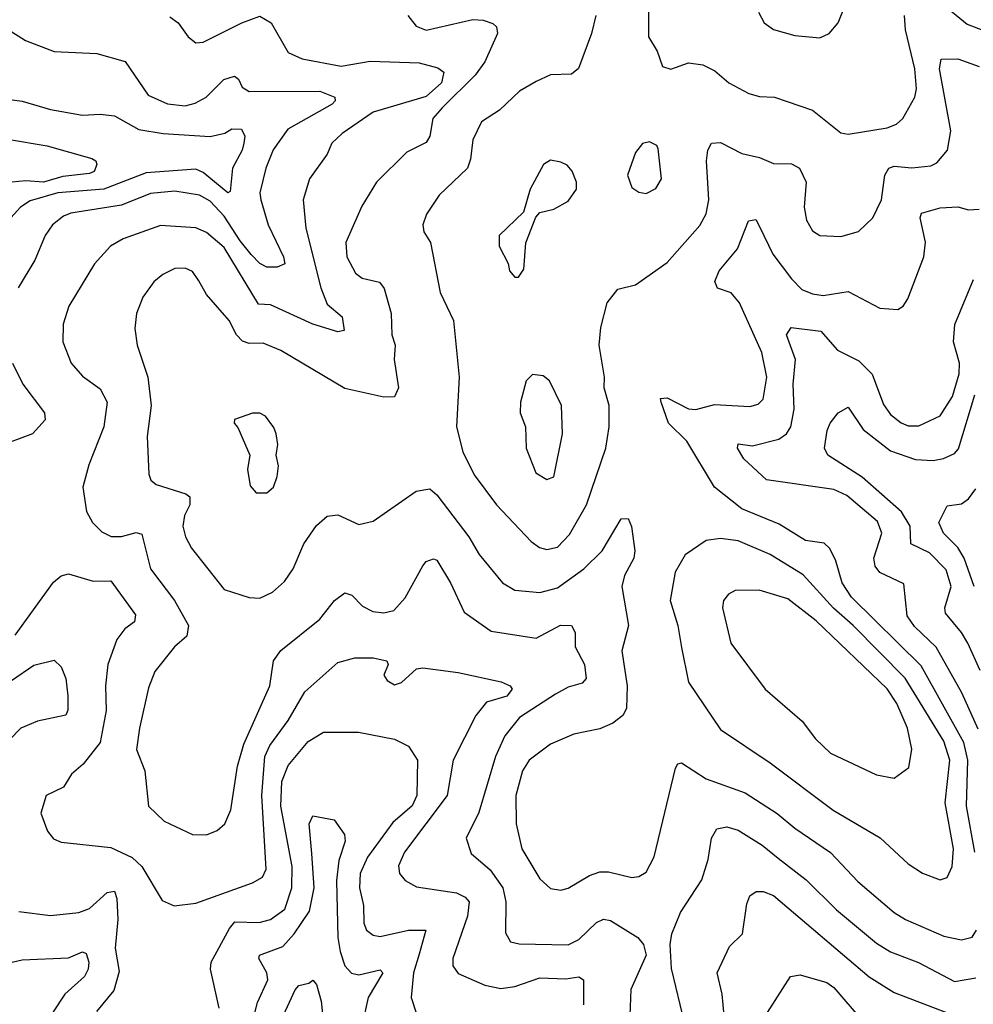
# Model space of a CAD drawing. Extents: x 1246169 to 1426871, y 660025 to 763458.
# Tile 95 of 256: x 1274208 to 1276898, y 698306 to 701083. Entities that reach past the tile are written whole.
import ezdxf

# ---------------------------------------------------------------- set-up
doc = ezdxf.new("R2010")
doc.units = 0

msp = doc.modelspace()

# ---------------------------------------------------------------- linework, layer by layer
at = {"layer": '0CON20XD'}
for points in [[(1276292, 701105), (1276308, 701075), (1276335, 701055.6), (1276395, 701038.9), (1276465, 701032.5), (1276491.4, 701045), (1276517.1, 701075), (1276565.4, 701195)], [(1276814.2, 701125), (1276881.2, 701071.2), (1276965, 701038.5), (1276985, 701039.2), (1277015, 701072.5), (1277026.7, 701076.7), (1277046.7, 701045), (1277060, 701035), (1277095, 701025.3), (1277115, 701029.4), (1277225, 701099.6)], [(1274631.2, 701091.2), (1274654.4, 701075), (1274682.9, 701035), (1274705, 701018.6), (1274725, 701020.5), (1274834.3, 701075), (1274885, 701093.8), (1274917.1, 701075), (1274965, 700990.8), (1275005, 700973.2), (1275115, 700952), (1275196.4, 700966.4), (1275335, 700961.5), (1275387.6, 700947.6), (1275404.2, 700935), (1275397.6, 700905), (1275355, 700866.6), (1275205, 700822.3), (1275117.2, 700762.8), (1275088.8, 700735), (1275075, 700704.3), (1275025.6, 700635), (1275007.9, 700575), (1275015.3, 700495), (1275057.5, 700327.5), (1275075, 700280.9), (1275118, 700245), (1275123.4, 700206.6), (1275105, 700202.8), (1275035, 700224.3), (1274915, 700278.8), (1274881.4, 700281.4), (1274785, 700441.2), (1274735, 700482.8), (1274705, 700496.2), (1274605, 700502.8), (1274500, 700465), (1274464.4, 700445), (1274419.1, 700395), (1274346.5, 700275), (1274330, 700225), (1274329.1, 700175), (1274352.7, 700115), (1274385, 700078.2), (1274435, 700041.9), (1274454.6, 700005), (1274444.7, 699935), (1274402.4, 699827.6), (1274385.5, 699765), (1274396.4, 699696.4), (1274413.3, 699665), (1274439.3, 699639.3), (1274465.9, 699625.9), (1274495, 699625.3), (1274536.6, 699636.6), (1274552.6, 699632.6), (1274576.6, 699535), (1274644.8, 699444.8), (1274683.8, 699375), (1274678.9, 699345), (1274644.4, 699315), (1274588.8, 699245), (1274571.3, 699198.7), (1274545.3, 699085), (1274537.2, 699025), (1274560.4, 698965), (1274570.9, 698865), (1274615, 698822.9), (1274695, 698785.6), (1274735, 698784.5), (1274765, 698796.7), (1274786.4, 698815), (1274803.4, 698855), (1274822.3, 698977.7), (1274839.8, 699040.2), (1274913.2, 699205), (1274923.6, 699275), (1274945, 699304.5), (1275055, 699392.7), (1275095.5, 699445), (1275125, 699466.7), (1275145, 699460.5), (1275175, 699429.1), (1275204, 699414), (1275235, 699410.6), (1275263.2, 699416.8), (1275295, 699452.5), (1275345, 699543.1), (1275355, 699555.6), (1275375, 699563.1), (1275385, 699558.6), (1275422.9, 699495), (1275462, 699412), (1275538.3, 699358.3), (1275665, 699338.6), (1275734, 699376), (1275765, 699374.4), (1275775.2, 699355.2), (1275774.8, 699314.8), (1275800.9, 699265), (1275806.4, 699225), (1275795, 699211.6), (1275755, 699200.7), (1275719.4, 699180.6), (1275617.9, 699115), (1275576.9, 699063.1), (1275550.3, 699005), (1275503, 698847), (1275467.1, 698775), (1275482, 698732), (1275535.2, 698685.2), (1275571.1, 698635), (1275579, 698595), (1275578.3, 698508.3), (1275592.6, 698482.6), (1275617.1, 698477.1), (1275755, 698473.7), (1275785, 698488.8), (1275835, 698536.9), (1275855, 698546.2), (1275875, 698542.3), (1275952, 698495), (1275967.5, 698475), (1275975.7, 698445), (1275932.4, 698347.6), (1275929.2, 698275)], [(1275303.3, 701095), (1275326.2, 701065), (1275355, 701053.9), (1275486.4, 701083.6), (1275515, 701082.3), (1275542.4, 701072.4), (1275553.1, 701063.1), (1275556.1, 701045), (1275519.7, 700965), (1275493.1, 700926.9), (1275399.3, 700835), (1275373.2, 700805), (1275364.6, 700755), (1275355, 700736.9), (1275300, 700710), (1275214.6, 700625), (1275172.7, 700557.3), (1275127.5, 700455), (1275130.4, 700415), (1275155, 700368.9), (1275174.3, 700354.3), (1275223.1, 700343.1), (1275236.1, 700325), (1275256.2, 700255), (1275257.3, 700195), (1275267.5, 700165), (1275264.6, 700125), (1275276.4, 700045), (1275265, 700019.5), (1275235, 700018.8), (1275125, 700042.9), (1274945, 700150), (1274895, 700170.7), (1274855, 700170), (1274836.6, 700176.6), (1274819.2, 700195), (1274799.2, 700235), (1274735, 700308.1), (1274712.9, 700347.1), (1274695, 700373.5), (1274675, 700382.3), (1274645, 700381.5), (1274611.4, 700365), (1274586, 700344), (1274555, 700300.8), (1274537.7, 700255), (1274532.6, 700212.6), (1274539.4, 700165), (1274569.2, 700075), (1274578.7, 699995), (1274567.7, 699907.7), (1274571.7, 699801.7), (1274578.1, 699785), (1274592.4, 699772.4), (1274676.4, 699746.4), (1274687.5, 699737.5), (1274688.2, 699715), (1274672.8, 699685), (1274667.7, 699655), (1274675.4, 699625), (1274692.8, 699592.8), (1274785, 699476.5), (1274855, 699453.3), (1274885, 699451.5), (1274921.3, 699468.7), (1274955, 699498.6), (1274979.5, 699535), (1275009.6, 699605), (1275045, 699656.7), (1275075, 699683.5), (1275105, 699687.1), (1275165, 699660), (1275205, 699668.6), (1275326, 699754), (1275365, 699760.4), (1275385, 699743.6), (1275475.3, 699625), (1275503.8, 699575), (1275570, 699495), (1275605, 699474.7), (1275675, 699468), (1275725, 699481.4), (1275799.8, 699535), (1275851.6, 699585), (1275905, 699675.8), (1275925, 699676.7), (1275934.4, 699654.4), (1275943.2, 699585), (1275940.7, 699565), (1275914.1, 699515.9), (1275906.6, 699485), (1275925.9, 699375), (1275906.7, 699303.3), (1275921.3, 699205), (1275919.8, 699140.2), (1275909.6, 699120.4), (1275880.9, 699099.1), (1275845, 699083.6), (1275771.5, 699068.5), (1275705, 699039.7), (1275645, 698995.3), (1275626.7, 698965), (1275607.5, 698895), (1275608.4, 698815), (1275624.1, 698745), (1275675, 698660), (1275705, 698633.1), (1275735, 698628.5), (1275755, 698633.6), (1275815, 698669.2), (1275845, 698679.6), (1275869.5, 698679.5), (1275935, 698663.5), (1275955, 698666.4), (1275975, 698678.9), (1275998, 698722), (1276058.1, 698971.9), (1276065, 698984.2), (1276075, 698987.8), (1276145, 698942.4), (1276255, 698902.7), (1276345, 698844.7), (1276395, 698802.9), (1276495, 698734.7), (1276572.8, 698652.8), (1276675.2, 698565.2), (1276707.1, 698545), (1276815, 698498.4), (1276865, 698488.4), (1276895, 698495.4), (1276907.5, 698515)], [(1275833.1, 701095), (1275821.3, 701045), (1275784.5, 700945.5), (1275765, 700930), (1275705, 700927.5), (1275665, 700909.4), (1275618.3, 700881.7), (1275561.5, 700828.5), (1275510.9, 700795), (1275485.9, 700745), (1275479.8, 700690.2), (1275470.8, 700665), (1275391.3, 700588.7), (1275355.6, 700535), (1275345.6, 700505), (1275348.1, 700485), (1275366.4, 700455), (1275394, 700314), (1275431.5, 700235), (1275447.5, 700075), (1275440, 699935), (1275458.2, 699865), (1275489.9, 699799.9), (1275553.1, 699715), (1275651.2, 699611.2), (1275674.8, 699594.8), (1275695, 699589.1), (1275725, 699596), (1275758.8, 699631.2), (1275806.8, 699715), (1275861.8, 699875), (1275871.3, 699935), (1275871.2, 699995), (1275856.4, 700045), (1275857.8, 700075), (1275843.1, 700165), (1275847.1, 700215), (1275865.5, 700284.5), (1275895, 700323.8), (1275945, 700336), (1276035, 700398.2), (1276127.1, 700502.9), (1276144.2, 700535.8), (1276152.1, 700575), (1276145.7, 700685), (1276149.7, 700715), (1276160, 700735), (1276185, 700736.9), (1276245.7, 700705.7), (1276294.7, 700694.7), (1276335, 700677.5), (1276385, 700677.3), (1276407.5, 700665), (1276426.7, 700625), (1276421.2, 700555), (1276427.6, 700517.6), (1276445, 700488.1), (1276465, 700474.6), (1276525, 700471.8), (1276574.1, 700485.9), (1276615, 700524.4), (1276639.2, 700575), (1276648.5, 700645), (1276660, 700665), (1276675, 700670.4), (1276725, 700665.9), (1276778.3, 700671.7), (1276795, 700680), (1276825.7, 700715), (1276835, 700770), (1276802.7, 700945), (1276807.9, 700972.1), (1276855, 700973.1), (1276915, 700951.6)], [(1275981.5, 701105), (1275981.8, 701035), (1276006.4, 700995), (1276021.7, 700951.7), (1276045, 700943.8), (1276095, 700961.9), (1276135, 700956.2), (1276169.1, 700939.1), (1276208.9, 700905), (1276265, 700875.4), (1276295, 700866.9), (1276337.5, 700865), (1276445, 700828.5), (1276525, 700764.4), (1276545, 700760.6), (1276655, 700778), (1276681.6, 700788.4), (1276699.5, 700805), (1276733.3, 700865), (1276738, 700888), (1276733.7, 700945), (1276707.3, 701055), (1276704.1, 701095)], [(1274175.4, 701055.4), (1274223.8, 701025), (1274305, 700993.6), (1274425, 700988.4), (1274505, 700965.4), (1274570.6, 700870.6), (1274625, 700846.5), (1274675, 700840.4), (1274702.4, 700847.6), (1274733.9, 700865), (1274783.6, 700915), (1274813.8, 700923.8), (1274825, 700915.6), (1274835, 700893.5), (1274855, 700881.4), (1275055, 700882.3), (1275096.9, 700865), (1275098.2, 700855), (1275089.2, 700845), (1274963.9, 700775), (1274923.3, 700716.7), (1274901.8, 700665), (1274885.7, 700595), (1274887.7, 700575), (1274909.2, 700505), (1274951.6, 700415), (1274955.4, 700394.6), (1274934.1, 700385.9), (1274905, 700385.3), (1274885, 700395.8), (1274861.3, 700421.3), (1274829.4, 700459.4), (1274785, 700529.2), (1274745, 700571.6), (1274715, 700588.1), (1274645, 700599.4), (1274577.1, 700592.9), (1274495, 700560.7), (1274352.3, 700537.7), (1274330.9, 700529.1), (1274300, 700505), (1274279.7, 700475), (1274250.4, 700405), (1274203, 700327)], [(1274075, 700872.1), (1274215, 700853.3), (1274295, 700830.4), (1274384.6, 700814.6), (1274435, 700817.3), (1274475, 700812.1), (1274543.9, 700773.9), (1274612.2, 700762.2), (1274745, 700754.3), (1274786.2, 700763.8), (1274805.9, 700775.9), (1274834, 700775), (1274842.5, 700755), (1274840, 700735), (1274835.4, 700715), (1274807.8, 700665), (1274801.4, 700598.6), (1274795, 700594.7), (1274725, 700652), (1274705, 700661.4), (1274565, 700651.8), (1274444.9, 700605.1), (1274315, 700595.1), (1274237, 700573), (1274209.7, 700555), (1274165, 700504.6)], [(1274173.2, 700746.8), (1274285, 700728.1), (1274411.5, 700691.5), (1274422.9, 700685), (1274425.7, 700675), (1274417.5, 700655), (1274405, 700649.8), (1274329.1, 700640.9), (1274274.6, 700625.4), (1274225, 700629.3), (1274185.1, 700624.9)], [(1275975, 700593.6), (1276002.2, 700607.8), (1276018.5, 700635), (1276009.3, 700719.3), (1276005, 700728.8), (1275985, 700738.8), (1275965, 700734), (1275945, 700709.2), (1275923.1, 700645), (1275935, 700610.5), (1275955, 700597.1), (1275975, 700593.6)], [(1275615, 700357.5), (1275630.5, 700379.5), (1275636, 700454), (1275663.8, 700526.2), (1275675, 700540), (1275715, 700548.8), (1275755, 700572), (1275779.2, 700605), (1275779.2, 700625), (1275766.1, 700656.1), (1275752.7, 700672.7), (1275735, 700681.9), (1275705, 700687.1), (1275685.4, 700674.6), (1275648, 700605), (1275629.2, 700540.8), (1275560.8, 700475), (1275560.8, 700445), (1275585.9, 700395.9), (1275590, 700375), (1275605, 700357.5), (1275615, 700357.5)], [(1276902.6, 698735), (1276878.8, 698865), (1276883.1, 698995), (1276871.4, 699045), (1276751.3, 699261.3), (1276554.8, 699455), (1276528, 699495), (1276509.7, 699559.7), (1276492.6, 699592.6), (1276477.1, 699607.1), (1276425, 699614.5), (1276350.5, 699660.5), (1276245, 699703.6), (1276168.5, 699765), (1276090.4, 699895), (1276038.8, 699945), (1276017.5, 700005), (1276016.2, 700015), (1276035, 700017.1), (1276095, 699986), (1276115, 699983.7), (1276168.1, 699998.1), (1276267.5, 699992.5), (1276291.2, 699998.8), (1276305, 700012.9), (1276315.5, 700075), (1276301.4, 700145), (1276238.6, 700285), (1276215, 700313.3), (1276176.6, 700326.6), (1276169, 700345), (1276181.2, 700375), (1276232.8, 700437.2), (1276264, 700516), (1276285, 700520), (1276295, 700500), (1276332.5, 700422.5), (1276385, 700352.1), (1276415, 700322.8), (1276445, 700310), (1276475, 700305.8), (1276545, 700316.5), (1276635, 700269.4), (1276685, 700265.7), (1276700, 700275), (1276713.9, 700296.1), (1276758.5, 700415), (1276763.7, 700456.3), (1276748.2, 700525), (1276752.6, 700537.4), (1276805, 700552.5), (1276855, 700555.2), (1276885, 700547.6), (1276915, 700549.4)], [(1276912, 699082), (1276866, 699185), (1276793.9, 699313.9), (1276732.3, 699372.3), (1276711.7, 699401.7), (1276702, 699492), (1276635, 699523.8), (1276621.7, 699541.7), (1276617.4, 699565), (1276640.5, 699635), (1276628.4, 699668.4), (1276541.1, 699741.1), (1276505, 699758.6), (1276315, 699785.7), (1276251.1, 699845), (1276232.9, 699875), (1276235, 699886.9), (1276275, 699881.4), (1276349.7, 699900.3), (1276370.8, 699915), (1276383.2, 699935), (1276393.3, 699985), (1276389.8, 700055), (1276396.4, 700125), (1276370.9, 700195), (1276384.7, 700215.3), (1276468.6, 700205), (1276515, 700151.7), (1276575, 700121.7), (1276613.4, 700083.5), (1276645, 699997.7), (1276665, 699970), (1276695, 699945.9), (1276715, 699938.2), (1276745, 699937.6), (1276805, 699966.4), (1276839.3, 700020.7), (1276858.1, 700085), (1276859.4, 700115), (1276842.2, 700175), (1276846.3, 700223.7), (1276899.2, 700350.8)], [(1274187.3, 700115), (1274216.9, 700055), (1274277.8, 699975), (1274280, 699955), (1274244.2, 699915), (1274142.1, 699877.9)], [(1275695, 699786.9), (1275715, 699794.2), (1275739.1, 699915), (1275736.6, 699995), (1275702.9, 700065), (1275685, 700078.9), (1275655, 700082.5), (1275637.1, 700065), (1275620.8, 700005), (1275620, 699975), (1275634.6, 699935), (1275636.9, 699875), (1275664.4, 699805), (1275695, 699786.9)], [(1276917.8, 699247.8), (1276882.5, 699325), (1276865, 699355.4), (1276819.7, 699409.7), (1276817.7, 699425), (1276835.6, 699485), (1276822.2, 699532.2), (1276775, 699579.8), (1276722.2, 699605), (1276720, 699655), (1276696, 699695), (1276585, 699793.1), (1276487.8, 699855), (1276478.1, 699875), (1276485.6, 699925), (1276494.6, 699945.4), (1276517.5, 699975), (1276545, 699990.8), (1276587.8, 699927.8), (1276665, 699867), (1276735, 699842.8), (1276785, 699840.2), (1276814.4, 699845.6), (1276845, 699860), (1276856.6, 699873.4), (1276903.1, 700025)], [(1274875, 699748.8), (1274905, 699749.2), (1274924, 699765), (1274934.3, 699795), (1274937.5, 699825), (1274931.2, 699855), (1274936.2, 699885), (1274931.2, 699915), (1274925, 699933.3), (1274901.2, 699965), (1274885, 699974), (1274865, 699974), (1274813.9, 699956.1), (1274812.5, 699945), (1274823.6, 699933.6), (1274856.7, 699855), (1274850.8, 699815), (1274858.3, 699768.3), (1274875, 699748.8)], [(1276901.2, 699485), (1276872.8, 699565), (1276855, 699594.3), (1276813.9, 699635), (1276800.8, 699665), (1276825, 699712), (1276865, 699718.3), (1276885, 699732.2), (1276905, 699759.8)], [(1276805, 698657.5), (1276825, 698664.3), (1276838.6, 698695), (1276842.2, 698745), (1276818.8, 698875), (1276832.3, 698995), (1276815, 699048.7), (1276706.1, 699226.1), (1276559.6, 699375), (1276503.8, 699423.8), (1276417.9, 699517.9), (1276325.5, 699575), (1276235, 699613.2), (1276185, 699620.3), (1276145, 699614.5), (1276085, 699574.4), (1276056.8, 699525), (1276043.5, 699445), (1276064.6, 699375), (1276075, 699312.5), (1276094.7, 699214.7), (1276185, 699081.8), (1276325, 698987.5), (1276503.4, 698853.4), (1276635.6, 698775.6), (1276715, 698702.9), (1276755, 698676.5), (1276805, 698657.5)], [(1274195, 699347.5), (1274303, 699497), (1274324.8, 699515.2), (1274345, 699520.9), (1274415, 699499.4), (1274465, 699500.4), (1274534.6, 699405), (1274531.5, 699385), (1274504.6, 699365), (1274481.5, 699335), (1274456.5, 699265), (1274450.3, 699205), (1274452.1, 699135), (1274434.6, 699045), (1274386.7, 698983.3), (1274354.2, 698955), (1274331.4, 698918.6), (1274282.5, 698895), (1274267.5, 698845), (1274286, 698795), (1274303.2, 698773.2), (1274325, 698764), (1274465, 698748.5), (1274525, 698720), (1274552.2, 698695), (1274609.5, 698599.5), (1274643.8, 698583.8), (1274705, 698591.8), (1274865, 698649.1), (1274892.9, 698665), (1274902.7, 698687.3), (1274890.9, 698895), (1274899.3, 699005), (1274913.4, 699036.6), (1274965, 699107.1), (1275012, 699188), (1275105, 699270), (1275153.6, 699283.6), (1275205, 699283.5), (1275243.8, 699275), (1275247.5, 699265), (1275235.6, 699235), (1275245, 699219.4), (1275265, 699207.8), (1275285, 699214.4), (1275327.4, 699252.6), (1275345, 699255.3), (1275445, 699242.5), (1275565.9, 699215.9), (1275591.2, 699205), (1275596.9, 699195), (1275582.5, 699175), (1275525, 699158.2), (1275495, 699120.4), (1275430.5, 698995), (1275414.3, 698895), (1275293.2, 698735), (1275276.4, 698696.4), (1275279.6, 698675), (1275295.3, 698655.3), (1275327.4, 698637.4), (1275440.3, 698620.3), (1275465, 698608.4), (1275475.6, 698595.6), (1275471, 698555), (1275430, 698435), (1275430, 698415), (1275445, 698393.6), (1275519.8, 698359.8), (1275565, 698351.2), (1275605, 698356.4), (1275675, 698380.9), (1275748.2, 698378.2), (1275785, 698383.8), (1275798.5, 698375), (1275798.2, 698305)], [(1276675, 698944.3), (1276716.2, 698973.8), (1276724.5, 699025.5), (1276713.1, 699085), (1276682.5, 699155), (1276655, 699196.3), (1276455, 699388.3), (1276375, 699450), (1276294, 699474), (1276226.5, 699473.5), (1276207.2, 699462.8), (1276193.3, 699445), (1276190.5, 699425), (1276214.5, 699325), (1276311.1, 699195), (1276415.3, 699105.3), (1276453.1, 699055), (1276495, 699014.5), (1276625, 698953.5), (1276675, 698944.3)], [(1274185, 699220), (1274247.6, 699262.4), (1274305, 699276.5), (1274325, 699257.7), (1274337.5, 699225), (1274343.3, 699176.7), (1274344, 699136), (1274337.9, 699122.1), (1274257.8, 699105), (1274211.2, 699085), (1274145, 699018.2)], [(1274770.9, 698295), (1274746, 698405), (1274747.7, 698425), (1274799.5, 698520.5), (1274815, 698538.9), (1274883.1, 698536.9), (1274915.6, 698545), (1274955.4, 698574.6), (1274975.5, 698634.5), (1274976.2, 698695), (1274944.2, 698865), (1274947.7, 698935), (1274965, 698980), (1275022.1, 699047.9), (1275065, 699073.8), (1275163.9, 699073.9), (1275265, 699054.4), (1275304.4, 699034.4), (1275330, 698995), (1275328.6, 698895), (1275315, 698866.4), (1275261, 698819), (1275188.7, 698721.3), (1275168.4, 698675), (1275166.7, 698635), (1275177.7, 698585), (1275178.7, 698535), (1275186.7, 698515), (1275205, 698501.2), (1275225, 698497.5), (1275305, 698515.2), (1275354, 698515), (1275335, 698447.5), (1275319, 698395), (1275311.9, 698325), (1275325.3, 698285.3)], [(1274868.8, 698271.2), (1274879.1, 698310.9), (1274907.8, 698375), (1274905.2, 698395), (1274882.8, 698435), (1274884.6, 698445), (1274950.5, 698469.5), (1274982.3, 698505), (1275025, 698569.2), (1275038.8, 698635), (1275031.6, 698731.6), (1275024.8, 698815.2), (1275035, 698838), (1275095, 698826.2), (1275124.3, 698785), (1275126.2, 698766.2), (1275108.3, 698711.7), (1275101.5, 698655), (1275105.5, 698495), (1275112.3, 698455), (1275125.3, 698415), (1275143.7, 698393.7), (1275165, 698389), (1275225, 698403.5), (1275232.1, 698395), (1275190.8, 698325), (1275172.7, 698245)], [(1276095.7, 698204.3), (1276047.1, 698407.1), (1276042.7, 698475), (1276048.2, 698505), (1276072.2, 698565), (1276132.4, 698657.6), (1276150.7, 698715), (1276159.3, 698775), (1276175, 698800.9), (1276202.7, 698807.3), (1276235, 698797.6), (1276302.9, 698755), (1276348.2, 698718.2), (1276426.9, 698656.9), (1276512.5, 698572.5), (1276625, 698478.3), (1276665, 698453.8), (1276744.1, 698424.1), (1276845, 698370.5), (1276905, 698381.2)], [(1274205, 698568.2), (1274295, 698556.4), (1274375, 698565.4), (1274405, 698576.6), (1274455, 698621.2), (1274475, 698625.5), (1274481.6, 698605), (1274484.8, 698545), (1274477.2, 698465), (1274488.5, 698398.5), (1274473.8, 698345), (1274424.5, 698285.5)], [(1276198, 698245), (1276189.7, 698335), (1276175.3, 698395), (1276210.7, 698469.3), (1276247.3, 698505), (1276259.5, 698589.5), (1276267.8, 698612.2), (1276285.6, 698624.4), (1276305, 698624.5), (1276335, 698612.7), (1276604.2, 698384.2), (1276675, 698339.7), (1276835, 698278)], [(1274087.2, 698402.8), (1274215, 698432), (1274345, 698437), (1274385, 698454.6), (1274395, 698450), (1274402.4, 698425), (1274401, 698405), (1274390.5, 698385), (1274335.3, 698335), (1274301.8, 698285), (1274263.4, 698196.6), (1274211.3, 698025), (1274231.2, 697975), (1274265.7, 697935), (1274266.2, 697903.8), (1274245, 697858.1), (1274193.5, 697795)], [(1276317.3, 698282.7), (1276382.5, 698385), (1276409.8, 698389.8), (1276485, 698367.9), (1276505, 698353.8), (1276585, 698260.4)], [(1274947.8, 698265), (1274985, 698346.9), (1274995, 698358.9), (1275023.8, 698366.2), (1275035, 698374), (1275045, 698362), (1275058.7, 698315), (1275067, 698235)]]:
    msp.add_lwpolyline(points, dxfattribs=at)

doc.saveas('drawing.dxf')
